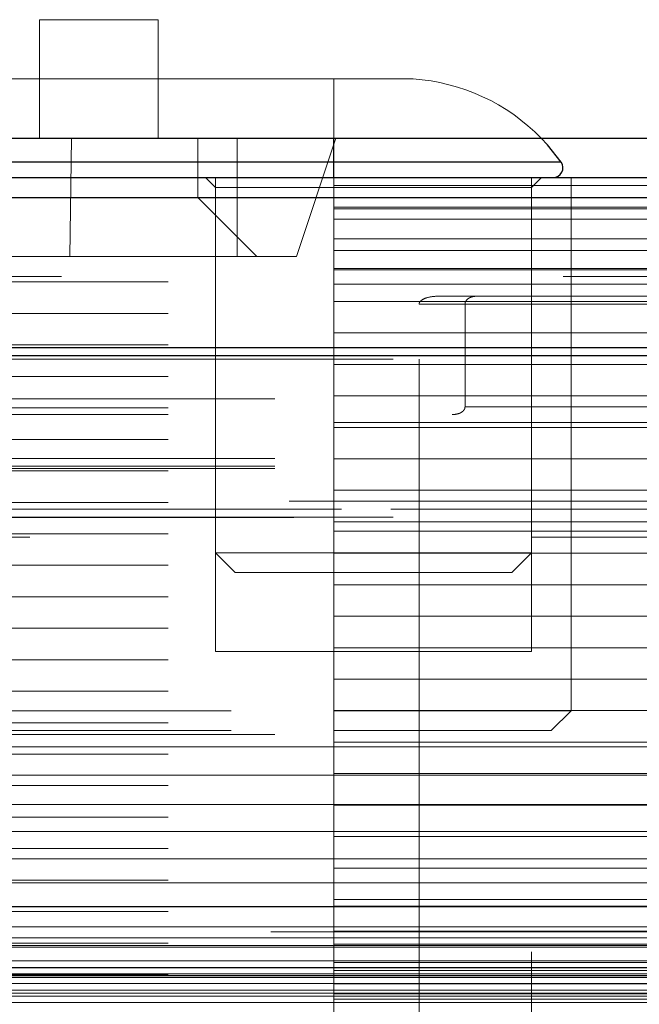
# Model space of a CAD drawing. Header units: millimetres. Extents: x 8 to 290, y 2 to 202.
# Tile 101 of 189: x 106.844 to 107.628, y 174.914 to 176.161. Entities that reach past the tile are written whole.
import ezdxf

# ---------------------------------------------------------------- set-up
doc = ezdxf.new("R2010")
doc.units = ezdxf.units.MM
doc.linetypes.add('HIDDEN', pattern=[1.905, 1.27, -0.635])
doc.styles.add('SLDTEXTSTYLE2', font='TXT', dxfattribs={"width": 0.605})
doc.dimstyles.new('SLDDIMSTYLE2', dxfattribs={"dimtxt": 2.568319, "dimasz": 3, "dimexe": 0, "dimexo": 0.0625, "dimgap": 0.64208, "dimtad": 1, "dimlfac": 20, "dimrnd": 1e-09, "dimzin": 12, "dimdsep": 46, "dimtxsty": 'SLDTEXTSTYLE2', "dimsah": 1, "dimcen": 0.09, "dimadec": 0, "dimazin": 3, "dimtfac": 1, "dimtofl": 0, "dimtmove": 0, "dimatfit": 3, "dimfxl": 1, "dimfrac": 2, "dimtolj": 1, "dimtzin": 12, "dimarcsym": 0})

# ---------------------------------------------------------------- blocks, each defined once
blk = doc.blocks.new('_D_3')
at = {"color": 7, "linetype": 'Continuous', "lineweight": 0}
blk.add_line((33.8917, 159.5789), (139.4917, 159.5789), dxfattribs=at)
at = {"color": 7, "linetype": 'Continuous', "lineweight": 18}
for points in [[(33.8917, 159.5789), (36.8917, 158.8289), (36.8917, 160.3289)], [(139.4917, 159.5789), (136.4917, 160.3289), (136.4917, 158.8289)]]:
    blk.add_solid(points, dxfattribs=at)
at = {"color": 7, "linetype": 'Continuous', "lineweight": 18, "insert": (82.772, 162.9896), "char_height": 2.64583, "attachment_point": 1, "style": 'SLDTEXTSTYLE2'}
blk.add_mtext('2112', dxfattribs=at)

msp = doc.modelspace()

# ---------------------------------------------------------------- linework, layer by layer
at = {"color": 7, "linetype": 'HIDDEN', "lineweight": 18}
for p, q in [((107.01922, 176.16084), (106.86922, 176.16084)), ((106.86922, 176.16084), (106.86922, 176.01084)), ((107.01922, 176.01084), (107.01922, 176.16084)), ((107.24172, 176.08584), (105.84172, 176.08584)), ((107.24172, 176.08584), (107.24172, 175.98054)), ((107.34172, 176.08584), (107.24172, 176.08584)), ((107.24172, 176.01084), (107.24172, 176.08584)), ((106.90943, 176.01084), (106.90726, 175.86084)), ((107.06922, 175.93584), (107.06922, 176.01084)), ((107.11922, 176.01084), (107.11922, 175.86084)), ((107.24422, 176.01084), (107.19422, 175.86084)), ((105.84172, 175.98054), (107.24172, 175.98054)), ((107.24172, 175.98054), (107.24172, 175.96084)), ((107.24172, 175.98054), (107.52915, 175.98054)), ((107.07922, 175.96084), (107.09172, 175.94834)), ((107.09172, 175.96084), (107.09172, 175.48584)), ((107.24172, 175.96084), (107.24172, 175.28584)), ((107.24172, 175.66084), (107.24172, 175.96084)), ((107.24172, 174.46084), (107.24172, 175.96084)), ((107.49172, 175.48584), (107.49172, 175.96084)), ((107.49172, 175.94834), (107.50422, 175.96084)), ((107.54172, 175.28584), (107.54172, 175.96084)), ((107.54172, 175.81084), (107.54172, 175.96084)), ((138.99172, 175.95084), (69.56672, 175.95084)), ((107.49172, 175.94834), (107.09172, 175.94834)), ((107.09172, 175.94834), (107.09172, 175.36084)), ((107.49172, 175.36084), (107.49172, 175.94834)), ((107.06922, 175.93584), (106.81922, 175.93584)), ((107.14422, 175.86084), (107.06922, 175.93584)), ((120.01922, 175.93584), (107.06922, 175.93584)), ((138.99172, 175.92334), (69.56672, 175.92334)), ((138.99172, 175.92121), (69.56672, 175.92121)), ((138.99172, 175.90846), (69.56672, 175.90846)), ((138.99172, 175.88318), (69.56672, 175.88318)), ((138.99172, 175.8686), (69.56672, 175.8686)), ((106.64422, 175.86084), (106.90726, 175.86084)), ((106.90726, 175.86084), (107.19422, 175.86084)), ((138.99172, 175.84397), (69.56672, 175.84397)), ((138.99172, 175.84584), (96.30708, 175.84584)), ((69.56672, 175.82875), (138.99172, 175.82875)), ((101.81672, 175.83584), (138.99172, 175.83584)), ((138.99172, 175.82584), (96.34172, 175.82584)), ((138.99172, 175.80411), (69.56672, 175.80411)), ((107.37248, 175.81084), (107.42536, 175.81084)), ((107.42172, 175.81084), (134.86172, 175.81084)), ((134.93401, 175.80084), (107.34942, 175.80084)), ((107.34942, 174.46084), (107.34942, 175.80084)), ((134.87589, 175.80084), (107.40755, 175.80084)), ((107.40755, 175.80084), (107.40755, 175.67084)), ((69.56672, 175.78889), (138.99172, 175.78889)), ((138.99172, 175.76425), (69.56672, 175.76425)), ((69.56672, 175.74903), (138.99172, 175.74903)), ((138.99172, 175.74584), (69.56672, 175.74584)), ((104.00172, 175.73084), (138.98172, 175.73084)), ((104.14172, 175.73084), (138.84172, 175.73084)), ((138.99172, 175.7244), (69.56672, 175.7244)), ((69.56672, 175.70918), (138.99172, 175.70918)), ((138.99172, 175.68454), (69.56672, 175.68454)), ((103.99172, 175.68084), (138.99172, 175.68084)), ((69.56672, 175.66932), (138.99172, 175.66932)), ((134.87589, 175.67084), (107.40755, 175.67084)), ((69.56672, 175.66084), (138.99172, 175.66084)), ((138.99172, 175.65084), (69.56672, 175.65084)), ((138.99172, 175.64468), (69.56672, 175.64468)), ((69.56672, 175.62947), (138.99172, 175.62947)), ((138.99172, 175.60483), (69.56672, 175.60483)), ((103.99172, 175.60518), (138.99172, 175.60518)), ((103.99172, 175.5955), (138.99172, 175.5955)), ((103.99172, 175.59268), (138.99172, 175.59268)), ((69.56672, 175.58961), (138.99172, 175.58961)), ((138.99172, 175.56497), (69.56672, 175.56497)), ((69.56672, 175.54975), (138.99172, 175.54975)), ((103.99438, 175.54099), (138.98905, 175.54099)), ((104.00595, 175.54099), (138.97749, 175.54099)), ((104.02937, 175.54099), (138.95406, 175.54099)), ((138.93509, 175.55134), (104.04821, 175.55134)), ((104.07635, 175.54099), (138.90708, 175.54099)), ((105.40877, 175.54099), (120.29967, 175.54099)), ((105.44585, 175.54099), (120.26258, 175.54099)), ((105.50669, 175.54099), (120.20175, 175.54099)), ((105.51572, 175.54099), (120.19271, 175.54099)), ((105.54536, 175.54099), (120.16307, 175.54099)), ((105.55074, 175.54099), (120.1577, 175.54099)), ((105.56909, 175.54099), (120.13935, 175.54099)), ((105.57244, 175.54099), (120.136, 175.54099)), ((105.58348, 175.54099), (120.12495, 175.54099)), ((105.58535, 175.54099), (120.12308, 175.54099)), ((105.59059, 175.54099), (120.11784, 175.54099)), ((105.5912, 175.54099), (120.11724, 175.54099)), ((104.01586, 175.53064), (138.96756, 175.53064)), ((104.14172, 175.53084), (138.84172, 175.53084)), ((138.99172, 175.52511), (69.56672, 175.52511)), ((69.56672, 175.5099), (138.99172, 175.5099)), ((139.24172, 175.50584), (99.54172, 175.50584)), ((138.99172, 175.51334), (102.99172, 175.51334)), ((138.99172, 175.48526), (69.56672, 175.48526)), ((107.09172, 175.48584), (107.49172, 175.48584)), ((107.09172, 175.48584), (107.11672, 175.46084)), ((107.46672, 175.46084), (107.49172, 175.48584)), ((69.56672, 175.47004), (138.99172, 175.47004)), ((107.11672, 175.46084), (107.46672, 175.46084)), ((138.99172, 175.4454), (69.56672, 175.4454)), ((69.56672, 175.43018), (138.99172, 175.43018)), ((138.99172, 175.40554), (69.56672, 175.40554)), ((69.56672, 175.39033), (138.99172, 175.39033)), ((138.99172, 175.36569), (69.56672, 175.36569)), ((107.49172, 175.36084), (107.09172, 175.36084)), ((69.56672, 175.35047), (138.99172, 175.35047)), ((138.99172, 175.32583), (69.56672, 175.32583)), ((69.56672, 175.31061), (138.99172, 175.31061)), ((138.99172, 175.28598), (69.56672, 175.28598)), ((105.84172, 175.28584), (107.24172, 175.28584)), ((107.24172, 175.28584), (107.54172, 175.28584)), ((107.24172, 175.28584), (107.24172, 175.26084)), ((107.51672, 175.26084), (107.54172, 175.28584)), ((69.56672, 175.27076), (138.99172, 175.27076)), ((103.99172, 175.25584), (138.99172, 175.25584)), ((105.84172, 175.26084), (107.24172, 175.26084)), ((107.24172, 175.26084), (107.51672, 175.26084)), ((107.24172, 175.26084), (107.24172, 173.71084)), ((107.49172, 173.71084), (107.49172, 175.26084)), ((138.99172, 175.24612), (69.56672, 175.24612)), ((69.56672, 175.2309), (138.99172, 175.2309)), ((102.99172, 175.24016), (138.99172, 175.24016)), ((138.99172, 175.20626), (69.56672, 175.20626)), ((102.99172, 175.20421), (138.99172, 175.20421)), ((69.56672, 175.19104), (138.99172, 175.19104)), ((138.99172, 175.16641), (69.56672, 175.16641)), ((102.99172, 175.16706), (138.99172, 175.16706)), ((69.56672, 175.15119), (138.99172, 175.15119)), ((102.99172, 175.13293), (138.99172, 175.13293)), ((138.99172, 175.12655), (69.56672, 175.12655)), ((69.56672, 175.11133), (138.99172, 175.11133)), ((102.99172, 175.09855), (138.99172, 175.09855)), ((138.99172, 175.08669), (69.56672, 175.08669)), ((69.56672, 175.07148), (138.99172, 175.07148)), ((102.99172, 175.06789), (138.99172, 175.06789)), ((138.99172, 175.04684), (69.56672, 175.04684)), ((69.56672, 175.03162), (138.99172, 175.03162)), ((138.99172, 175.03847), (102.99172, 175.03847)), ((102.99172, 175.03802), (138.99172, 175.03802)), ((102.99172, 175.03758), (138.99172, 175.03758)), ((138.99172, 175.00698), (69.56672, 175.00698)), ((99.54172, 175.00584), (139.24172, 175.00584)), ((102.99172, 175.01239), (138.99172, 175.01239)), ((69.56672, 174.99176), (138.99172, 174.99176)), ((102.99172, 174.99834), (138.99172, 174.99834)), ((138.99172, 174.99052), (102.99172, 174.99052)), ((102.99172, 174.98856), (138.99172, 174.98856)), ((102.99172, 174.98662), (138.99172, 174.98662)), ((138.99172, 174.96712), (69.56672, 174.96712)), ((102.99172, 174.96926), (138.99172, 174.96926)), ((138.99172, 174.95713), (102.99172, 174.95713)), ((69.56672, 174.95191), (138.99172, 174.95191)), ((138.99172, 174.95084), (69.56672, 174.95084)), ((102.99172, 174.95266), (138.99172, 174.95266)), ((102.99172, 174.94825), (138.99172, 174.94825)), ((102.99172, 174.94068), (138.99172, 174.94068)), ((138.99172, 174.94), (102.99172, 174.94)), ((102.99172, 174.93216), (138.99172, 174.93216)), ((138.99172, 174.92727), (69.56672, 174.92727)), ((138.99172, 174.92084), (96.34172, 174.92084)), ((102.99172, 174.9281), (138.99172, 174.9281)), ((102.99172, 174.92442), (138.99172, 174.92442)), ((102.99172, 174.91634), (138.99172, 174.91634))]:
    msp.add_line(p, q, dxfattribs=at)
at = {"color": 7, "linetype": 'Continuous', "lineweight": 25}
for p, q in [((104.54172, 176.01084), (141.54172, 176.01084)), ((107.24172, 175.98054), (107.24172, 176.01084)), ((107.24172, 175.98054), (106.36267, 175.98054)), ((107.24172, 175.96084), (107.24172, 175.98054)), ((107.52915, 175.98054), (107.24172, 175.98054)), ((106.36672, 175.96084), (138.99172, 175.96084)), ((106.36672, 175.93584), (138.99172, 175.93584)), ((101.99172, 175.74584), (138.99172, 175.74584)), ((101.99172, 175.73584), (138.99172, 175.73584)), ((101.99172, 174.96084), (138.99172, 174.96084)), ((101.99172, 174.95084), (138.99172, 174.95084))]:
    msp.add_line(p, q, dxfattribs=at)
at = {"color": 7, "linetype": 'Continuous', "lineweight": 25, "flags": 128}
msp.add_lwpolyline([(107.52915, 175.98054), (107.51191, 176.0023), (107.50397, 176.01084)], dxfattribs=at)
at = {"color": 7, "linetype": 'HIDDEN', "lineweight": 18}
msp.add_arc((107.32488, 175.8364), 0.25, 44.24522, 86.13926, dxfattribs=at)
at = {"color": 7, "linetype": 'Continuous', "lineweight": 25}
msp.add_arc((107.51894, 175.97334), 0.0125, 270, 35.20885, dxfattribs=at)
at = {"color": 7, "linetype": 'HIDDEN', "lineweight": 18}
for points, knots in [([(107.34942, 175.80084), (107.34947, 175.80129), (107.34958, 175.80232), (107.35064, 175.80406), (107.35372, 175.80678), (107.36125, 175.80995), (107.36809, 175.81049), (107.37248, 175.81084)], [0, 0, 0, 0, 0.0475473, 0.107346, 0.2106525, 0.4927627, 1, 1, 1, 1]), ([(107.42172, 175.81084), (107.41919, 175.81056), (107.41545, 175.81015), (107.41111, 175.80754), (107.40894, 175.80527), (107.40775, 175.80297), (107.40761, 175.80152), (107.40755, 175.80084)], [0, 0, 0, 0, 0.4296596, 0.6371096, 0.8004218, 0.9054166, 1, 1, 1, 1]), ([(107.40755, 175.67084), (107.40749, 175.67018), (107.40737, 175.66887), (107.40637, 175.66675), (107.40417, 175.66428), (107.39915, 175.66145), (107.39448, 175.66108), (107.39138, 175.66084)], [0, 0, 0, 0, 0.0841027, 0.1678077, 0.3073445, 0.5416386, 1, 1, 1, 1])]:
    msp.add_open_spline(points, degree=3, knots=knots, dxfattribs=at)

# ---------------------------------------------------------------- dimensions: what is measured, and where the dimension line sits
at = {"color": 7, "linetype": 'Continuous', "lineweight": 18}
dim = msp.add_linear_dim(base=(139.49172, 159.57894), p1=(33.89172, 175.63584), p2=(139.49172, 175.63584), dimstyle='SLDDIMSTYLE2', dxfattribs=at)
dim.commit()
dim.dimension.update_dxf_attribs({"geometry": '_D_3', "text_midpoint": (86.69172, 159.57894), "dimtype": 160})

doc.saveas('drawing.dxf')
